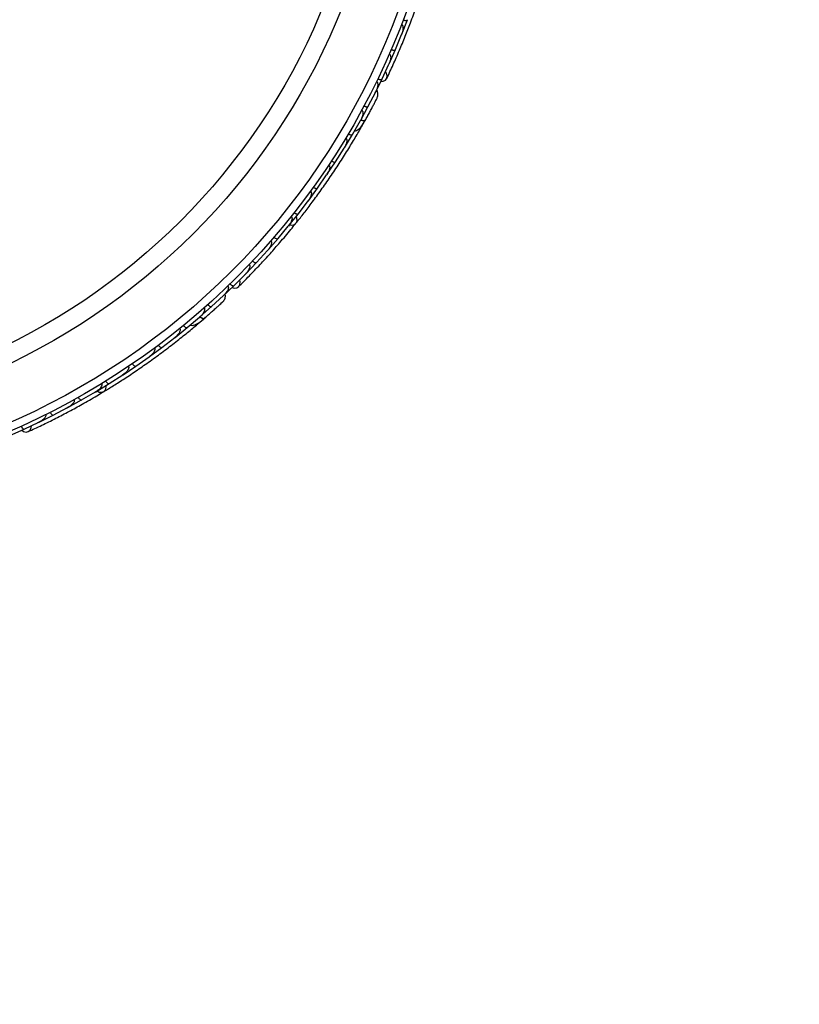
# Model space of a CAD drawing. Header units: millimetres. Extents: x 69 to 135, y 39 to 174.
# Tile 67 of 199: x 108 to 113, y 62 to 68. Entities that reach past the tile are written whole.
import ezdxf

# ---------------------------------------------------------------- set-up
doc = ezdxf.new("R2010")
doc.units = ezdxf.units.MM
doc.styles.add('SLDTEXTSTYLE0', font='TXT', dxfattribs={"width": 0.75})
doc.dimstyles.new('SLDDIMSTYLE2', dxfattribs={"dimtxt": 3.5, "dimasz": 3.302, "dimexe": 0, "dimexo": 0.0625, "dimgap": 0.875, "dimtad": 1, "dimlfac": 20, "dimrnd": 1e-09, "dimzin": 12, "dimdsep": 46, "dimtxsty": 'SLDTEXTSTYLE0', "dimsah": 1, "dimcen": 0.09, "dimadec": 0, "dimazin": 3, "dimtfac": 1, "dimtofl": 0, "dimtmove": 0, "dimatfit": 3, "dimfxl": 0, "dimfrac": 2, "dimtolj": 1, "dimtzin": 12, "dimarcsym": 0})

# ---------------------------------------------------------------- blocks, each defined once
blk = doc.blocks.new('_D_2')
at = {"color": 7, "linetype": 'Continuous', "lineweight": 18}
for p, q in [((90.3303, 84.3438), (123.2794, 84.3438)), ((122.2794, 84.3438), (122.2794, 39.3438)), ((90.3303, 39.3438), (123.2794, 39.3438))]:
    blk.add_line(p, q, dxfattribs=at)
for points in [[(122.2794, 84.3438), (121.7714, 81.0418), (122.7874, 81.0418)], [(122.2794, 39.3438), (122.7874, 42.6458), (121.7714, 42.6458)]]:
    blk.add_solid(points, dxfattribs=at)
at = {"color": 7, "linetype": 'Continuous', "lineweight": 18, "insert": (117.7677, 62.4421), "char_height": 3.5, "attachment_point": 1, "rotation": 90, "style": 'SLDTEXTSTYLE0'}
blk.add_mtext('900', dxfattribs=at)

msp = doc.modelspace()

# ---------------------------------------------------------------- linework, layer by layer
at = {"color": 7, "linetype": 'Continuous', "lineweight": 25}
for p, q in [((110.33003, 67.94013), (110.36543, 68.03142)), ((110.29022, 67.844), (110.32863, 67.93768)), ((110.32581, 67.93082), (110.32854, 67.93741)), ((110.25072, 67.75389), (110.29028, 67.84396)), ((110.20646, 67.65908), (110.2492, 67.7515)), ((110.24627, 67.74515), (110.24908, 67.75119)), ((110.16284, 67.57024), (110.20653, 67.65903)), ((110.1195, 67.48716), (110.16613, 67.57782)), ((110.16355, 67.57282), (110.16621, 67.57795)), ((110.07235, 67.40068), (110.11957, 67.48712)), ((110.02036, 67.31044), (110.07064, 67.39843)), ((110.06751, 67.39294), (110.0707, 67.39849)), ((110.07644, 67.35763), (110.09807, 67.39584)), ((109.96971, 67.22654), (110.02042, 67.31039)), ((109.91403, 67.13903), (109.96794, 67.22443)), ((109.96424, 67.21857), (109.96797, 67.22445)), ((109.85992, 67.05768), (109.91409, 67.13898)), ((109.8006, 66.97287), (109.85804, 67.05561)), ((109.85388, 67.04961), (109.85802, 67.05554)), ((109.74304, 66.89405), (109.80065, 66.97282)), ((109.68009, 66.81194), (109.74108, 66.89207)), ((109.7365, 66.88605), (109.74101, 66.89194)), ((109.6191, 66.73565), (109.68014, 66.81188)), ((109.55249, 66.65623), (109.61704, 66.73375)), ((109.61218, 66.72792), (109.61692, 66.73357)), ((109.48805, 66.58249), (109.55254, 66.65617)), ((109.41776, 66.50578), (109.4859, 66.58067)), ((109.4809, 66.57518), (109.48572, 66.58045)), ((109.34983, 66.43461), (109.41781, 66.50572)), ((109.27581, 66.36065), (109.34758, 66.43288)), ((109.34265, 66.42792), (109.34736, 66.43263)), ((109.20443, 66.29209), (109.27586, 66.36058)), ((109.1353, 66.22884), (109.21012, 66.29809)), ((109.20599, 66.29427), (109.21024, 66.29818)), ((109.06141, 66.16371), (109.13534, 66.22878)), ((108.98169, 66.09669), (109.05903, 66.16217)), ((109.05053, 66.12185), (109.08393, 66.15036)), ((109.05421, 66.15809), (109.05911, 66.16222)), ((108.90539, 66.03517), (108.98173, 66.09662)), ((108.82315, 65.97198), (108.90301, 66.0338)), ((108.89753, 66.02955), (108.90305, 66.0338)), ((108.74447, 65.91404), (108.82319, 65.97192)), ((108.65972, 65.85464), (108.742, 65.91274)), ((108.73604, 65.90853), (108.74196, 65.91269)), ((108.57868, 65.80026), (108.65976, 65.85457)), ((108.49144, 65.74463), (108.57616, 65.79907)), ((108.5698, 65.79498), (108.57605, 65.79898)), ((108.40804, 65.69381), (108.49147, 65.74456)), ((108.31828, 65.64195), (108.40545, 65.69272)), ((108.39889, 65.6889), (108.40527, 65.6926)), ((108.14022, 65.54666), (108.22986, 65.59373)), ((108.22329, 65.59028), (108.22962, 65.59358)), ((108.2325, 65.5947), (108.31831, 65.64188)), ((108.05204, 65.50302), (108.14025, 65.54658)), ((107.95719, 65.45884), (108.04934, 65.50216)), ((108.04301, 65.49918), (108.04904, 65.502)), ((107.86667, 65.41882), (107.95721, 65.45875))]:
    msp.add_line(p, q, dxfattribs=at)
at = {"color": 7, "linetype": 'Continuous', "lineweight": 25, "flags": 128}
for points in [[(110.1991, 67.64318), (110.21286, 67.64471), (110.22739, 67.65182), (110.23654, 67.66372), (110.23897, 67.67863), (110.2343, 67.69437), (110.22772, 67.70398)], [(110.12506, 67.44435), (110.12489, 67.44405), (110.1247, 67.44378)], [(109.62472, 66.74237), (109.63961, 66.74068), (109.65504, 66.74456), (109.66631, 66.75414), (109.6718, 66.76806), (109.67071, 66.78429), (109.66675, 66.79452)], [(109.26345, 66.34823), (109.2769, 66.34496), (109.29299, 66.34668), (109.30566, 66.35472), (109.31304, 66.36791), (109.31404, 66.38429), (109.31114, 66.39557)], [(109.12588, 66.18671), (109.12561, 66.18649), (109.12534, 66.1863)], [(108.41562, 65.6982), (108.42903, 65.69152), (108.44485, 65.68988), (108.45872, 65.69503), (108.46864, 65.70623), (108.47317, 65.72186), (108.47295, 65.73282)], [(107.94133, 65.45138), (107.95285, 65.44371), (107.96856, 65.43982), (107.98322, 65.44305), (107.99466, 65.45292), (108.0012, 65.46797), (108.00234, 65.47956)]]:
    msp.add_lwpolyline(points, dxfattribs=at)
at = {"color": 1, "linetype": 'Continuous', "lineweight": 25, "flags": 128}
for points in [[(110.07327, 67.40136), (110.0756, 67.4006), (110.08316, 67.3986), (110.08974, 67.39763), (110.09508, 67.39772), (110.09899, 67.39888), (110.1013, 67.40106)], [(109.0625, 66.16403), (109.06443, 66.16252), (109.07085, 66.15805), (109.0767, 66.15489), (109.08176, 66.15315), (109.08582, 66.15291), (109.08874, 66.15417)]]:
    msp.add_lwpolyline(points, dxfattribs=at)
at = {"color": 7, "linetype": 'Continuous', "lineweight": 25}
for radius in [4.575, 4.525, 4.188, 4.075]:
    msp.add_circle((106.05927, 69.64887), radius, dxfattribs=at)
for centre, start, end in [((110.05344, 67.3683), 280.750513, 326.230273), ((109.03256, 66.13975), 260.750513, 306.230273)]:
    msp.add_arc(centre, 0.02567, start, end, dxfattribs=at)
for points, knots in [([(110.23609, 67.66272), (110.24917, 67.69061), (110.27406, 67.74365), (110.31385, 67.83443), (110.35065, 67.92324), (110.38646, 68.01526), (110.41488, 68.09217), (110.43155, 68.14143), (110.43638, 68.15571)], [0, 0, 0, 0, 0.2180556, 0.4147202, 0.5912036, 0.7489875, 0.9272426, 1, 1, 1, 1]), ([(110.32762, 68.00212), (110.32838, 68.00178), (110.32986, 68.00113), (110.33226, 67.99913), (110.33535, 67.9948), (110.3374, 67.98764), (110.33848, 67.97355), (110.33568, 67.9565), (110.33125, 67.94295), (110.32901, 67.93735), (110.32898, 67.93727)], [0, 0, 0, 0, 0.0336188, 0.0647198, 0.1259403, 0.2511281, 0.3754616, 0.735616, 0.9964191, 1, 1, 1, 1]), ([(110.33839, 68.03031), (110.33988, 68.02979), (110.34381, 68.02842), (110.35023, 68.02709), (110.35702, 68.02676), (110.36242, 68.02788), (110.36474, 68.02976), (110.36539, 68.03105), (110.36548, 68.0313), (110.36549, 68.03133)], [0, 0, 0, 0, 0.1157169, 0.3058088, 0.5011944, 0.7257089, 0.9503963, 0.9934905, 1, 1, 1, 1]), ([(110.26322, 67.84404), (110.26343, 67.84396), (110.26602, 67.84286), (110.27118, 67.84112), (110.27819, 67.83984), (110.28442, 67.83989), (110.28852, 67.84133), (110.28996, 67.843), (110.29032, 67.84381), (110.29033, 67.84384)], [0, 0, 0, 0, 0.01636109, 0.20688497, 0.39854552, 0.59943138, 0.8309806, 0.99348164, 1, 1, 1, 1]), ([(110.25111, 67.81609), (110.25209, 67.81559), (110.25335, 67.81494), (110.2555, 67.81297), (110.25839, 67.80883), (110.26024, 67.80131), (110.26067, 67.78702), (110.25709, 67.77), (110.25207, 67.75667), (110.24956, 67.75112), (110.24953, 67.75105)], [0, 0, 0, 0, 0.0439924, 0.0565425, 0.1182118, 0.2485839, 0.3779124, 0.7339208, 0.9964229, 1, 1, 1, 1]), ([(110.17092, 67.64265), (110.17129, 67.64247), (110.17264, 67.64179), (110.175, 67.63973), (110.17775, 67.63515), (110.18016, 67.62427), (110.17837, 67.60942), (110.17342, 67.5926), (110.16906, 67.58257), (110.16657, 67.57763), (110.16654, 67.57756)], [0, 0, 0, 0, 0.0165279, 0.0607653, 0.1238722, 0.2334997, 0.5249132, 0.7588895, 0.9964268, 1, 1, 1, 1]), ([(110.1795, 67.66033), (110.18093, 67.65969), (110.18473, 67.65797), (110.191, 67.65608), (110.19773, 67.65514), (110.2032, 67.65576), (110.20567, 67.65741), (110.20643, 67.65863), (110.20654, 67.65887), (110.20656, 67.6589)], [0, 0, 0, 0, 0.11527981, 0.30568055, 0.50128983, 0.72566094, 0.95019556, 0.99347013, 1, 1, 1, 1]), ([(110.17621, 67.54152), (110.17765, 67.54547), (110.18049, 67.55319), (110.18103, 67.5653), (110.17888, 67.57619), (110.1761, 67.58444), (110.17301, 67.58808), (110.17213, 67.58912)], [0, 0, 0, 0, 0.25091, 0.490928, 0.714443, 0.9181712, 1, 1, 1, 1]), ([(110.09973, 67.39824), (110.10437, 67.40662), (110.11365, 67.42335), (110.1278, 67.44936), (110.1412, 67.47434), (110.1532, 67.49704), (110.16324, 67.51629), (110.17069, 67.53071), (110.17542, 67.53995), (110.17597, 67.54106), (110.17624, 67.54161)], [0, 0, 0, 0, 0.1253341, 0.2502351, 0.3757048, 0.5015073, 0.6270811, 0.7524027, 0.8783335, 1, 1, 1, 1]), ([(110.16337, 67.51651), (110.16681, 67.52317), (110.17371, 67.53649), (110.17535, 67.53979), (110.17616, 67.54143)], [0, 0, 0, 0, 0.4997894, 1, 1, 1, 1]), ([(110.07814, 67.46271), (110.07873, 67.46237), (110.08027, 67.46146), (110.08266, 67.45882), (110.08512, 67.45346), (110.08655, 67.44051), (110.08212, 67.42104), (110.07529, 67.40575), (110.07106, 67.39819), (110.07102, 67.39812)], [0, 0, 0, 0, 0.0273886, 0.0721385, 0.1418849, 0.2690946, 0.6203421, 0.9964192, 1, 1, 1, 1]), ([(110.09271, 67.48972), (110.09412, 67.48901), (110.09783, 67.48714), (110.10402, 67.48499), (110.11071, 67.48377), (110.11621, 67.48416), (110.11874, 67.48571), (110.11955, 67.4869), (110.11967, 67.48713), (110.11969, 67.48716)], [0, 0, 0, 0, 0.1153787, 0.305714, 0.5012752, 0.7256734, 0.9502371, 0.9934744, 1, 1, 1, 1]), ([(110.03246, 67.33192), (110.03466, 67.33202), (110.04191, 67.33234), (110.05819, 67.34055), (110.07943, 67.36237), (110.09386, 67.38791), (110.10132, 67.4011)], [0, 0, 0, 0, 0.0722062, 0.2380923, 0.6065513, 1, 1, 1, 1]), ([(110.0735, 67.40277), (110.07366, 67.4027), (110.07867, 67.40056), (110.08713, 67.39863), (110.09681, 67.39777), (110.10038, 67.39953), (110.10124, 67.40096), (110.1013, 67.40106)], [0, 0, 0, 0, 0.0108918, 0.332464, 0.6541266, 0.975786, 1, 1, 1, 1]), ([(110.1166, 67.42885), (110.11665, 67.42894), (110.11953, 67.43411), (110.12232, 67.43928), (110.12507, 67.44435)], [0, 0, 0, 0, 0.0174037, 1, 1, 1, 1]), ([(109.66531, 66.75283), (109.67967, 66.77085), (109.70833, 66.80682), (109.76042, 66.87492), (109.81613, 66.95083), (109.87376, 67.03282), (109.93064, 67.11782), (109.98441, 67.20204), (110.03383, 67.28316), (110.06122, 67.33057), (110.07492, 67.35428)], [0, 0, 0, 0, 0.1251424, 0.2497929, 0.374676, 0.4998622, 0.6249666, 0.7502587, 0.8750633, 1, 1, 1, 1]), ([(109.97811, 67.28809), (109.97891, 67.28754), (109.98065, 67.28635), (109.98298, 67.28303), (109.98507, 67.27675), (109.98507, 67.26136), (109.9788, 67.24301), (109.97145, 67.22919), (109.96829, 67.2241), (109.96825, 67.22403)], [0, 0, 0, 0, 0.0388574, 0.084812, 0.162938, 0.3126958, 0.7369051, 0.9964149, 1, 1, 1, 1]), ([(109.99367, 67.31411), (109.99505, 67.31334), (109.99868, 67.31131), (110.00477, 67.30889), (110.0114, 67.30739), (110.01691, 67.30755), (110.01952, 67.30899), (110.02038, 67.31016), (110.02051, 67.31038), (110.02053, 67.31041)], [0, 0, 0, 0, 0.11561, 0.3057804, 0.5012224, 0.7256982, 0.9503445, 0.9934853, 1, 1, 1, 1]), ([(109.8875, 67.14382), (109.88769, 67.1437), (109.89005, 67.14217), (109.89484, 67.13957), (109.90152, 67.13709), (109.90767, 67.13607), (109.91196, 67.13679), (109.91367, 67.13819), (109.91417, 67.13894), (109.91418, 67.13896)], [0, 0, 0, 0, 0.016652, 0.2070285, 0.3985507, 0.5993597, 0.831024, 0.9934916, 1, 1, 1, 1]), ([(109.87094, 67.11869), (109.87099, 67.11865), (109.87205, 67.11797), (109.87408, 67.11605), (109.87637, 67.11156), (109.87781, 67.10204), (109.87508, 67.08797), (109.8683, 67.07128), (109.86195, 67.06051), (109.85839, 67.05528), (109.85834, 67.05521)], [0, 0, 0, 0, 0.00283524, 0.05097702, 0.11033655, 0.20781194, 0.45318455, 0.72164005, 0.99641479, 1, 1, 1, 1]), ([(109.75668, 66.95447), (109.75694, 66.95428), (109.75782, 66.95364), (109.75953, 66.95183), (109.76128, 66.94847), (109.76266, 66.94176), (109.76175, 66.93299), (109.75645, 66.91469), (109.74855, 66.90128), (109.74139, 66.8917), (109.74134, 66.89163)], [0, 0, 0, 0, 0.0130732, 0.044023, 0.1002245, 0.1663566, 0.3297208, 0.4739231, 0.9964125, 1, 1, 1, 1]), ([(109.77427, 66.97878), (109.77446, 66.97865), (109.77675, 66.97702), (109.78142, 66.97421), (109.78799, 66.97145), (109.79409, 66.97016), (109.79841, 66.97069), (109.80018, 66.97202), (109.8007, 66.97274), (109.80072, 66.97277)], [0, 0, 0, 0, 0.0167419, 0.2070718, 0.3985504, 0.5993354, 0.8310375, 0.9934948, 1, 1, 1, 1]), ([(109.63537, 66.79543), (109.63581, 66.79506), (109.6372, 66.79389), (109.63902, 66.79104), (109.641, 66.78399), (109.63972, 66.77448), (109.63346, 66.75578), (109.62491, 66.74262), (109.61732, 66.73334), (109.61726, 66.73328)], [0, 0, 0, 0, 0.02335, 0.0734618, 0.134698, 0.325553, 0.4727956, 0.9964114, 1, 1, 1, 1]), ([(109.65402, 66.81896), (109.65529, 66.81802), (109.65863, 66.81553), (109.66435, 66.81233), (109.67073, 66.80998), (109.67622, 66.80943), (109.679, 66.81052), (109.68, 66.81157), (109.68017, 66.81177), (109.68019, 66.8118)], [0, 0, 0, 0, 0.1158119, 0.3058371, 0.5011744, 0.7257197, 0.95044, 0.9934949, 1, 1, 1, 1]), ([(109.3049, 66.35394), (109.32673, 66.37568), (109.36826, 66.41701), (109.4367, 66.4887), (109.50165, 66.55956), (109.56677, 66.63379), (109.61978, 66.69634), (109.6523, 66.73693), (109.66172, 66.7487)], [0, 0, 0, 0, 0.2180556, 0.4147202, 0.5912036, 0.7489875, 0.9272426, 1, 1, 1, 1]), ([(109.50698, 66.64156), (109.50759, 66.64099), (109.50875, 66.63987), (109.51032, 66.63717), (109.51174, 66.63204), (109.51123, 66.62462), (109.50742, 66.61101), (109.49896, 66.59594), (109.49016, 66.58472), (109.48614, 66.58023), (109.48608, 66.58017)], [0, 0, 0, 0, 0.0336188, 0.0647198, 0.1259403, 0.2511281, 0.3754616, 0.735616, 0.9964191, 1, 1, 1, 1]), ([(109.52675, 66.66437), (109.52797, 66.66338), (109.5312, 66.66074), (109.53677, 66.6573), (109.54304, 66.65467), (109.5485, 66.65387), (109.55132, 66.65484), (109.55237, 66.65584), (109.55254, 66.65604), (109.55256, 66.65606)], [0, 0, 0, 0, 0.1157169, 0.3058088, 0.5011944, 0.7257089, 0.9503963, 0.9934905, 1, 1, 1, 1]), ([(109.37146, 66.49292), (109.37221, 66.49212), (109.37317, 66.49108), (109.37452, 66.48849), (109.37583, 66.48361), (109.37499, 66.47592), (109.3705, 66.46233), (109.36132, 66.44757), (109.35204, 66.43676), (109.34779, 66.43241), (109.34773, 66.43235)], [0, 0, 0, 0, 0.0439924, 0.0565425, 0.1182118, 0.2485839, 0.3779124, 0.7339208, 0.9964229, 1, 1, 1, 1]), ([(109.39241, 66.51505), (109.39257, 66.5149), (109.39463, 66.51298), (109.39888, 66.50958), (109.40503, 66.50598), (109.41091, 66.50389), (109.41525, 66.50385), (109.41718, 66.50492), (109.41779, 66.50557), (109.41781, 66.50559)], [0, 0, 0, 0, 0.0163611, 0.206885, 0.3985455, 0.5994314, 0.8309806, 0.9934816, 1, 1, 1, 1]), ([(109.2368, 66.35737), (109.23708, 66.35707), (109.23811, 66.35597), (109.23963, 66.35323), (109.24065, 66.34799), (109.23918, 66.33694), (109.23242, 66.3236), (109.22203, 66.30948), (109.2145, 66.30155), (109.21047, 66.29776), (109.21041, 66.2977)], [0, 0, 0, 0, 0.0165279, 0.0607653, 0.1238722, 0.2334997, 0.5249132, 0.7588895, 0.9964268, 1, 1, 1, 1]), ([(109.25091, 66.37105), (109.25203, 66.36996), (109.25501, 66.36705), (109.26025, 66.36312), (109.26626, 66.35994), (109.27161, 66.35865), (109.2745, 66.35935), (109.27562, 66.36025), (109.27581, 66.36043), (109.27584, 66.36045)], [0, 0, 0, 0, 0.1152798, 0.3056806, 0.5012898, 0.7256609, 0.9501956, 0.9934701, 1, 1, 1, 1]), ([(109.20717, 66.26054), (109.20988, 66.26375), (109.21518, 66.27003), (109.21983, 66.28123), (109.22154, 66.2922), (109.22175, 66.30089), (109.22009, 66.30537), (109.21962, 66.30666)], [0, 0, 0, 0, 0.25091, 0.490928, 0.714443, 0.9181712, 1, 1, 1, 1]), ([(109.08807, 66.22002), (109.0885, 66.21949), (109.08964, 66.21811), (109.09098, 66.21481), (109.09146, 66.20894), (109.08837, 66.19627), (109.07755, 66.1795), (109.06591, 66.16747), (109.05934, 66.16181), (109.05928, 66.16176)], [0, 0, 0, 0, 0.0273886, 0.0721385, 0.1418849, 0.2690946, 0.6203421, 0.9964192, 1, 1, 1, 1]), ([(109.0863, 66.15205), (109.09353, 66.15834), (109.10797, 66.17089), (109.13016, 66.19048), (109.1513, 66.20938), (109.17033, 66.2266), (109.18636, 66.24126), (109.19829, 66.25227), (109.20589, 66.25933), (109.20679, 66.26019), (109.20723, 66.26061)], [0, 0, 0, 0, 0.1253341, 0.2502351, 0.3757048, 0.5015073, 0.6270811, 0.7524027, 0.8783335, 1, 1, 1, 1]), ([(109.11099, 66.24041), (109.11207, 66.23926), (109.11493, 66.23624), (109.12, 66.2321), (109.12587, 66.22866), (109.13117, 66.22716), (109.13408, 66.22774), (109.13525, 66.22859), (109.13545, 66.22876), (109.13547, 66.22878)], [0, 0, 0, 0, 0.1153787, 0.305714, 0.5012752, 0.7256734, 0.9502371, 0.9934744, 1, 1, 1, 1]), ([(109.18655, 66.24142), (109.19207, 66.2465), (109.2031, 66.25666), (109.20577, 66.2592), (109.2071, 66.26046)], [0, 0, 0, 0, 0.49978944, 1, 1, 1, 1]), ([(109.0004, 66.11274), (109.0025, 66.11208), (109.00943, 66.1099), (109.02754, 66.11204), (109.05496, 66.12529), (109.07726, 66.14435), (109.08877, 66.15419)], [0, 0, 0, 0, 0.0722062, 0.2380923, 0.6065513, 1, 1, 1, 1]), ([(109.0632, 66.16528), (109.06333, 66.16516), (109.06731, 66.16143), (109.07459, 66.15673), (109.0834, 66.15261), (109.08735, 66.15303), (109.08865, 66.15409), (109.08874, 66.15417)], [0, 0, 0, 0, 0.0108918, 0.332464, 0.6541266, 0.975786, 1, 1, 1, 1]), ([(109.11262, 66.17504), (109.1127, 66.17511), (109.11718, 66.17899), (109.12157, 66.18289), (109.12588, 66.18672)], [0, 0, 0, 0, 0.01740373, 1, 1, 1, 1]), ([(108.45734, 65.69414), (108.47699, 65.70616), (108.51622, 65.73016), (108.58847, 65.77634), (108.66678, 65.82861), (108.74898, 65.88596), (108.83149, 65.94637), (108.91084, 66.00713), (108.98501, 66.06645), (109.02697, 66.10163), (109.04796, 66.11923)], [0, 0, 0, 0, 0.1251424, 0.2497929, 0.374676, 0.4998622, 0.6249666, 0.7502587, 0.8750633, 1, 1, 1, 1]), ([(108.93434, 66.09013), (108.9349, 66.08935), (108.93613, 66.08763), (108.93719, 66.08371), (108.937, 66.0771), (108.93174, 66.06264), (108.91957, 66.04754), (108.90794, 66.03707), (108.90323, 66.03336), (108.90317, 66.03331)], [0, 0, 0, 0, 0.0388574, 0.084812, 0.162938, 0.3126958, 0.7369051, 0.9964149, 1, 1, 1, 1]), ([(108.95787, 66.10927), (108.9589, 66.10808), (108.96162, 66.10492), (108.96651, 66.10057), (108.97222, 66.09689), (108.97746, 66.09516), (108.9804, 66.09562), (108.98161, 66.09642), (108.98181, 66.09658), (108.98184, 66.0966)], [0, 0, 0, 0, 0.11561, 0.3057804, 0.5012224, 0.7256982, 0.9503445, 0.9934853, 1, 1, 1, 1]), ([(108.77569, 65.96761), (108.77574, 65.96755), (108.7765, 65.96655), (108.77774, 65.96406), (108.77837, 65.95905), (108.77645, 65.94961), (108.76909, 65.93733), (108.757, 65.92396), (108.74736, 65.91601), (108.74221, 65.91232), (108.74215, 65.91227)], [0, 0, 0, 0, 0.0028352, 0.050977, 0.1103366, 0.2078119, 0.4531845, 0.7216401, 0.9964148, 1, 1, 1, 1]), ([(108.79985, 65.98556), (108.79999, 65.98538), (108.80169, 65.98313), (108.80529, 65.97905), (108.81073, 65.97444), (108.81616, 65.97138), (108.82044, 65.97059), (108.82253, 65.97132), (108.82324, 65.97185), (108.82327, 65.97187)], [0, 0, 0, 0, 0.01665195, 0.20702847, 0.39855075, 0.59935968, 0.83102403, 0.99349163, 1, 1, 1, 1]), ([(108.61216, 65.85238), (108.61234, 65.85211), (108.61295, 65.8512), (108.61393, 65.84891), (108.61443, 65.84516), (108.61343, 65.83839), (108.60958, 65.83045), (108.59834, 65.81507), (108.58633, 65.80517), (108.57632, 65.79862), (108.57625, 65.79857)], [0, 0, 0, 0, 0.0130732, 0.044023, 0.1002245, 0.1663566, 0.3297208, 0.4739231, 0.9964125, 1, 1, 1, 1]), ([(108.63701, 65.8692), (108.63713, 65.86901), (108.63873, 65.86669), (108.64216, 65.86246), (108.64739, 65.85762), (108.65268, 65.85432), (108.65692, 65.85334), (108.65904, 65.85399), (108.65978, 65.85448), (108.65981, 65.8545)], [0, 0, 0, 0, 0.0167419, 0.2070718, 0.3985504, 0.5993354, 0.8310375, 0.9934948, 1, 1, 1, 1]), ([(108.44377, 65.74441), (108.44406, 65.74391), (108.44497, 65.74234), (108.4457, 65.73904), (108.44515, 65.73174), (108.4407, 65.72324), (108.42841, 65.70781), (108.41588, 65.69836), (108.40557, 65.69224), (108.4055, 65.6922)], [0, 0, 0, 0, 0.02335, 0.0734618, 0.134698, 0.325553, 0.4727956, 0.9964114, 1, 1, 1, 1]), ([(108.46935, 65.76015), (108.47021, 65.75883), (108.4725, 65.75534), (108.47678, 65.75039), (108.48197, 65.74599), (108.48694, 65.7436), (108.48993, 65.74368), (108.49123, 65.74432), (108.49146, 65.74445), (108.49149, 65.74447)], [0, 0, 0, 0, 0.1158119, 0.3058371, 0.5011744, 0.7257197, 0.95044, 0.9934949, 1, 1, 1, 1]), ([(107.98223, 65.44258), (108.01018, 65.45553), (108.06334, 65.48017), (108.15217, 65.52413), (108.23744, 65.56851), (108.32402, 65.61598), (108.39523, 65.65663), (108.43967, 65.68366), (108.45255, 65.69149)], [0, 0, 0, 0, 0.2180556, 0.4147202, 0.5912036, 0.7489875, 0.9272426, 1, 1, 1, 1]), ([(108.29688, 65.65841), (108.29768, 65.65706), (108.29981, 65.65348), (108.30388, 65.64834), (108.30887, 65.64372), (108.31372, 65.64111), (108.31671, 65.64105), (108.31804, 65.64163), (108.31826, 65.64176), (108.31829, 65.64177)], [0, 0, 0, 0, 0.1157169, 0.3058088, 0.5011944, 0.7257089, 0.9503963, 0.9934905, 1, 1, 1, 1]), ([(108.2705, 65.64374), (108.27087, 65.64299), (108.27159, 65.64154), (108.27213, 65.63847), (108.27172, 65.63316), (108.2687, 65.62636), (108.26047, 65.61488), (108.24736, 65.60361), (108.23525, 65.59608), (108.22994, 65.59323), (108.22986, 65.59319)], [0, 0, 0, 0, 0.03361883, 0.0647198, 0.12594027, 0.25112806, 0.37546159, 0.73561596, 0.99641906, 1, 1, 1, 1]), ([(108.09232, 65.55041), (108.09275, 65.5494), (108.09329, 65.54809), (108.09368, 65.5452), (108.09323, 65.54017), (108.08982, 65.53322), (108.08095, 65.522), (108.06727, 65.51126), (108.05486, 65.50428), (108.04937, 65.50164), (108.0493, 65.50161)], [0, 0, 0, 0, 0.0439924, 0.0565425, 0.1182118, 0.2485839, 0.3779124, 0.7339208, 0.9964229, 1, 1, 1, 1]), ([(108.11957, 65.56404), (108.11967, 65.56384), (108.12095, 65.56134), (108.12378, 65.55669), (108.12833, 65.5512), (108.13314, 65.54723), (108.1372, 65.5457), (108.13938, 65.54605), (108.14017, 65.54645), (108.1402, 65.54646)], [0, 0, 0, 0, 0.01636109, 0.20688497, 0.39854552, 0.59943138, 0.8309806, 0.99348164, 1, 1, 1, 1]), ([(107.93735, 65.47712), (107.93803, 65.47571), (107.93983, 65.47196), (107.94342, 65.46648), (107.94797, 65.46143), (107.95256, 65.45839), (107.95551, 65.45806), (107.95688, 65.45851), (107.95712, 65.45862), (107.95715, 65.45863)], [0, 0, 0, 0, 0.11527981, 0.30568055, 0.50128983, 0.72566094, 0.95019556, 0.99347013, 1, 1, 1, 1])]:
    msp.add_open_spline(points, degree=3, knots=knots, dxfattribs=at)

# ---------------------------------------------------------------- dimensions: what is measured, and where the dimension line sits
at = {"color": 7, "linetype": 'Continuous', "lineweight": 18}
dim = msp.add_linear_dim(base=(122.27939, 39.34382), p1=(89.33028, 84.34382), p2=(89.33028, 39.34382), angle=90, dimstyle='SLDDIMSTYLE2', dxfattribs=at)
dim.commit()
dim.dimension.update_dxf_attribs({"geometry": '_D_2', "text_midpoint": (122.27939, 66.32124), "dimtype": 160})

doc.saveas('drawing.dxf')
